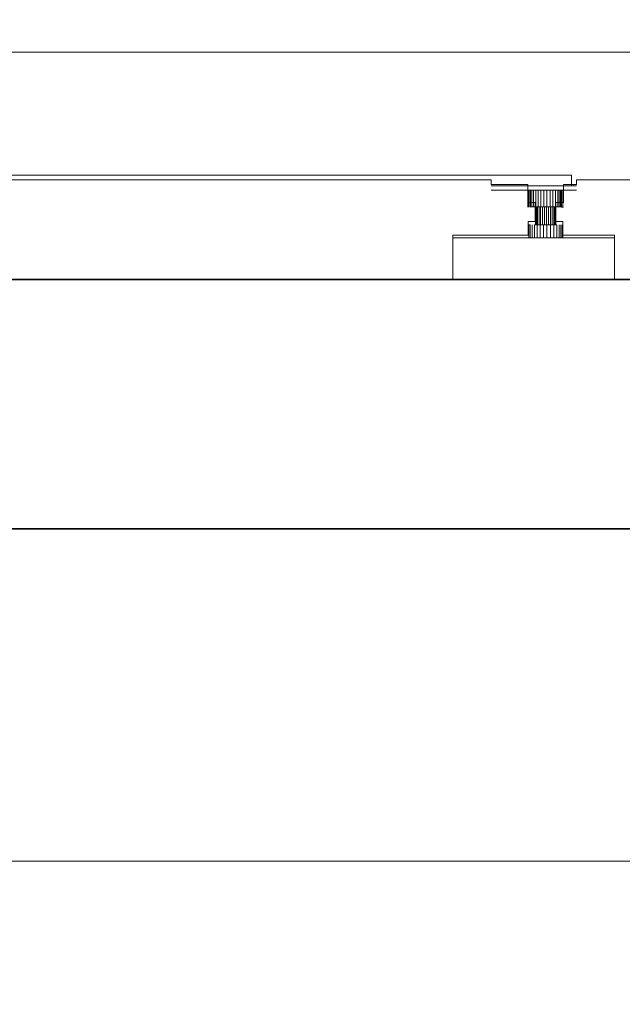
# Model space of a CAD drawing. Header units: millimetres. Extents: x -38341 to 3709, y -10682 to 48718.
# Tile 10 of 118: x -21496 to -21060, y 2417 to 3128. Entities that reach past the tile are written whole.
import ezdxf

# ---------------------------------------------------------------- set-up
doc = ezdxf.new("R2010")
doc.units = ezdxf.units.MM
doc.header["$LTSCALE"] = 50
doc.header["$PDMODE"] = 1
doc.header["$PDSIZE"] = -2
for name, color, linetype, lineweight in [('02モデリング-03スラブ', 7, 'Continuous', 5), ('02モデリング-03スラブ_ハッチング', 7, 'Continuous', 5), ('02モデリング-10梁', 7, 'Continuous', 18), ('08設備機器-UB', 7, 'Continuous', 5), ('08設備機器-UB_ハッチング', 7, 'Continuous', 5), ('寸法', 7, 'Continuous', 5), ('断面スタイル', 7, 'Continuous', 35)]:
    doc.layers.add(name, color=color, linetype=linetype, lineweight=lineweight)
doc.styles.add('PT Sans Narrow', font='PTSans.ttc')
doc.dimstyles.new('hiro2', dxfattribs={"dimtxt": 99.953704, "dimasz": 49.996948, "dimexe": 0, "dimexo": 75, "dimgap": 40, "dimtad": 1, "dimdsep": 46, "dimlunit": 6, "dimtxsty": 'PT Sans Narrow', "dimblk": 'DOT', "dimblk1": 'DOT', "dimblk2": 'DOT', "dimcen": 0, "dimazin": 0, "dimtfac": 0.8, "dimtix": 1, "dimtmove": 0, "dimatfit": 0, "dimldrblk": 'VW_FILLEDARROW', "dimfxl": 1, "dimfrac": 2, "dimtolj": 1, "dimarcsym": 0})

# ---------------------------------------------------------------- blocks, each defined once
blk = doc.blocks.new('Section-3')
at = {"layer": '02モデリング-03スラブ', "color": 7, "linetype": 'Continuous', "lineweight": 18, "transparency": 33554687}
blk.add_line((-3940, 3120), (-2385, 3120), dxfattribs=at)
at = {"layer": '02モデリング-10梁', "color": 7, "linetype": 'Continuous', "lineweight": 18, "transparency": 33554687}
blk.add_line((-4910, 2520), (-2585, 2520), dxfattribs=at)
blk = doc.blocks.new('Section-4')
at = {"color": 255, "linetype": 'Continuous', "lineweight": 5, "transparency": 33554687}
blk.add_wipeout([(-3940, 2760), (-2421.69, 2760), (-2385.19, 2760), (-2385.19, 2940), (-2421.69, 2940), (-3940, 2940)], dxfattribs=at).dxf.layer = '02モデリング-03スラブ_ハッチング'
at = {"layer": '02モデリング-03スラブ_ハッチング', "linetype": 'Continuous', "lineweight": 5, "transparency": 33554687}
h = blk.add_hatch(dxfattribs=at)
h.set_pattern_fill('鉄筋コンクリート [CN] HF-スラブ', style=0, pattern_type=2)
h.set_pattern_definition([(45, (-3153.6, 2836.7), (-621.7, 650.7), []), (45, (-3148.5, 2830.6), (-621.8, 650.7), []), (45, (-3144.7, 2823.5), (-621.8, 650.7), [])])
h.paths.add_polyline_path([(-3940, 2760), (-2421.69, 2760), (-2385.19, 2760), (-2385.19, 2940), (-2421.69, 2940), (-3940, 2940)])
at = {"color": 255, "linetype": 'Continuous', "lineweight": 5, "transparency": 33554687}
blk.add_wipeout([(-3723.65, 3036.85), (-3747.12, 3036.85), (-3783.57, 3097.78), (-3869.18, 3097.78), (-3869.18, 3147.73), (-3878.57, 3147.73), (-3878.57, 5183.6), (-3221.29, 5183.6), (-3218.95, 5238.54), (-3167.32, 5238.54), (-3164.97, 5183.6), (-2853.25, 5183.6), (-2852.65, 5202.09), (-2826.64, 5219.46), (-2798.48, 5232.47), (-2798.28, 5240.72), (-2723.65, 5240.72), (-2719.73, 5236.55), (-2714.36, 5242.14), (-2714.28, 5242.06), (-2713.51, 5241.24), (-2708.98, 5236.42), (-2687.85, 5258.97), (-2688.2, 5259.34), (-2688.6, 5259.76), (-2688.75, 5259.93), (-2689.03, 5260.22), (-2689.25, 5260.46), (-2689.45, 5260.67), (-2689.72, 5260.96), (-2690, 5261.26), (-2690.07, 5261.33), (-2690.31, 5261.59), (-2690.53, 5261.82), (-2690.72, 5262.02), (-2690.79, 5262.1), (-2691.11, 5262.44), (-2691.18, 5262.51), (-2691.24, 5262.57), (-2691.29, 5262.63), (-2691.33, 5262.67), (-2691.35, 5262.7), (-2691.38, 5262.72), (-2683.27, 5271.23), (-2683.2, 5271.16), (-2682.52, 5270.43), (-2681.34, 5269.17), (-2679.62, 5267.35), (-2678.3, 5268.76), (-2678.24, 5268.7), (-2677.71, 5268.14), (-2664.2, 5253.77), (-2654.65, 5243.61), (-2653.67, 5242.56), (-2653.2, 5242.06), (-2654.53, 5240.65), (-2650.88, 5236.77), (-2658.88, 5228.15), (-2658.9, 5228.17), (-2658.92, 5228.19), (-2658.96, 5228.23), (-2659, 5228.28), (-2659.02, 5228.3), (-2659.08, 5228.36), (-2659.12, 5228.4), (-2659.26, 5228.55), (-2659.32, 5228.62), (-2659.54, 5228.84), (-2659.64, 5228.96), (-2659.69, 5229.01), (-2659.94, 5229.28), (-2660.23, 5229.58), (-2660.53, 5229.91), (-2660.73, 5230.11), (-2660.8, 5230.19), (-2660.89, 5230.28), (-2661.11, 5230.52), (-2661.21, 5230.63), (-2661.43, 5230.86), (-2661.63, 5231.07), (-2661.84, 5231.3), (-2661.89, 5231.35), (-2662.13, 5231.61), (-2662.38, 5231.87), (-2662.4, 5231.89), (-2677.25, 5216.15), (-2669.42, 5211.76), (-2655.24, 5202.09), (-2655.03, 5195.77), (-2651.62, 5195.64), (-2650.46, 5195.6), (-2650.16, 5183.6), (-2507.69, 5183.6), (-2507.69, 3147.73), (-2517.08, 3147.73), (-2517.08, 3097.78), (-2602.7, 3097.78), (-2639.14, 3036.85), (-2662.62, 3036.85), (-2662.62, 3011.87), (-2701.4, 3011.87), (-2701.4, 3008.68), (-2706.38, 3008.68), (-2710.68, 3008.68), (-2710.68, 2995.69), (-2716.16, 2995.69), (-2716.16, 2981.91), (-2711.13, 2981.91), (-2711.13, 2971.92), (-2673.88, 2971.92), (-2673.88, 2940), (-2790.62, 2940), (-2790.62, 2971.92), (-2736.17, 2971.92), (-2736.17, 2981.91), (-2731.14, 2981.91), (-2731.14, 2995.69), (-2736.62, 2995.69), (-2736.62, 3008.68), (-2763.09, 3008.68), (-2763.09, 3011.87), (-3139.01, 3011.87), (-3139.22, 3009.52), (-3140.42, 3005.06), (-3141.06, 3003.73), (-3141.05, 2999.9), (-3141.26, 2997.53), (-3141.91, 2995.11), (-3143.04, 2992.79), (-3144.63, 2990.71), (-3146.58, 2989.03), (-3148.77, 2987.82), (-3151.04, 2987.13), (-3153.27, 2986.91), (-3232.92, 2986.91), (-3235.09, 2987.13), (-3237.36, 2987.82), (-3239.54, 2989.03), (-3241.49, 2990.71), (-3243.07, 2992.79), (-3244.19, 2995.11), (-3244.85, 2997.53), (-3245.18, 2999.9), (-3245.17, 3003.67), (-3245.84, 3005.06), (-3247.05, 3009.52), (-3247.25, 3011.87), (-3623.18, 3011.87), (-3623.18, 3008.68), (-3649.64, 3008.68), (-3649.64, 2995.69), (-3655.12, 2995.69), (-3655.12, 2981.91), (-3650.09, 2981.91), (-3650.09, 2971.92), (-3605.24, 2971.92), (-3605.24, 2940), (-3721.97, 2940), (-3721.97, 2971.92), (-3675.13, 2971.92), (-3675.13, 2981.91), (-3670.1, 2981.91), (-3670.1, 2995.69), (-3675.58, 2995.69), (-3675.58, 3008.68), (-3679.88, 3008.68), (-3684.86, 3008.68), (-3684.86, 3011.87), (-3723.65, 3011.87)], dxfattribs=at).dxf.layer = '08設備機器-UB_ハッチング'
blk = doc.blocks.new('Section-5')
at = {"layer": '02モデリング-03スラブ', "color": 7, "linetype": 'Continuous', "lineweight": 5, "transparency": 33554687}
for p, q in [((-2421.69, 2940), (-3940, 2940)), ((-3940, 2760), (-2421.69, 2760))]:
    blk.add_line(p, q, dxfattribs=at)
at = {"layer": '08設備機器-UB', "color": 7, "linetype": 'Continuous', "lineweight": 13, "transparency": 33554687}
for p, q in [((-3793.73, 3104.27), (-2592.54, 3104.27)), ((-2704.87, 3015.45), (-3681.39, 3015.45)), ((-2704.87, 3007.56), (-2704.87, 3015.45)), ((-2701.4, 3007.56), (-2763.09, 3007.56)), ((-2701.4, 3004.55), (-2763.09, 3004.55)), ((-2736.62, 3004.55), (-2736.56, 3004.55)), ((-2736.56, 3004.55), (-2736.01, 3004.55)), ((-2736.56, 3004.55), (-2736.56, 2992.35)), ((-2736.01, 3004.55), (-2735.07, 3004.55)), ((-2736.01, 3004.55), (-2736.01, 2992.35)), ((-2735.07, 3004.55), (-2734.88, 3004.55)), ((-2735.07, 2992.35), (-2735.07, 3004.55)), ((-2734.88, 2992.37), (-2734.88, 3004.55)), ((-2734.78, 3004.55), (-2734.88, 3004.55)), ((-2734.88, 3004.55), (-2734.88, 2992.37)), ((-2734.46, 3004.55), (-2734.78, 3004.55)), ((-2733.58, 3004.55), (-2734.46, 3004.55)), ((-2734.46, 2992.37), (-2734.46, 3004.55)), ((-2733.13, 3004.55), (-2733.58, 3004.55)), ((-2733.58, 2992.37), (-2733.58, 3004.55)), ((-2732.31, 3004.55), (-2733.13, 3004.55)), ((-2730.76, 3004.55), (-2732.31, 3004.55)), ((-2732.31, 3004.55), (-2732.31, 2992.37)), ((-2730.18, 3004.55), (-2730.76, 3004.55)), ((-2730.76, 3004.55), (-2730.76, 2992.37)), ((-2729.05, 3004.55), (-2730.18, 3004.55)), ((-2727.16, 3004.55), (-2729.05, 3004.55)), ((-2729.05, 3004.55), (-2729.05, 2992.37)), ((-2725.03, 3004.55), (-2727.16, 3004.55)), ((-2727.16, 3004.55), (-2727.16, 2992.37)), ((-2722.76, 3004.55), (-2725.03, 3004.55)), ((-2725.03, 3004.55), (-2725.03, 2992.37)), ((-2722.76, 3004.55), (-2722.76, 2992.37)), ((-2720.48, 3004.55), (-2722.76, 3004.55)), ((-2720.48, 3004.55), (-2720.48, 2992.37)), ((-2718.33, 3004.55), (-2720.48, 3004.55)), ((-2718.33, 3004.55), (-2718.33, 2992.37)), ((-2716.45, 3004.55), (-2718.33, 3004.55)), ((-2716.45, 3004.55), (-2716.45, 2992.37)), ((-2714.91, 3004.55), (-2716.45, 3004.55)), ((-2713.77, 3004.55), (-2714.91, 3004.55)), ((-2714.91, 3004.55), (-2714.91, 2992.37)), ((-2712.95, 3004.55), (-2713.77, 3004.55)), ((-2713.77, 3004.55), (-2713.77, 2992.37)), ((-2712.47, 3004.55), (-2712.95, 3004.55)), ((-2712.95, 3004.55), (-2712.95, 2992.37)), ((-2712.42, 3004.55), (-2712.47, 3004.55)), ((-2712.47, 3004.55), (-2712.47, 2992.37)), ((-2712.42, 3004.58), (-2712.42, 2992.37)), ((-2712.42, 3004.55), (-2712.42, 2992.37)), ((-2712.42, 2992.37), (-2712.42, 3004.55)), ((-2712.42, 3004.55), (-2712.18, 3004.55)), ((-2712.42, 2992.37), (-2712.42, 3004.55)), ((-2712.18, 3004.55), (-2712.18, 2992.35)), ((-2712.18, 3004.55), (-2711.17, 3004.55)), ((-2711.17, 3004.55), (-2711.17, 2992.35)), ((-2711.17, 3004.55), (-2710.68, 3004.55)), ((-2701.4, 3007.56), (-2704.87, 3007.56)), ((-2734.46, 2992.37), (-2734.88, 2992.37)), ((-2733.58, 2992.37), (-2734.46, 2992.37)), ((-2733.58, 2992.37), (-2732.31, 2992.37)), ((-2730.76, 2992.37), (-2732.31, 2992.37)), ((-2731.14, 2992.35), (-2731.14, 2992.37)), ((-2730.86, 2992.37), (-2731.14, 2992.37)), ((-2730.27, 2992.37), (-2730.86, 2992.37)), ((-2730.86, 2979.39), (-2730.86, 2992.37)), ((-2729.05, 2992.37), (-2730.76, 2992.37)), ((-2729.43, 2992.37), (-2730.27, 2992.37)), ((-2730.27, 2979.39), (-2730.27, 2992.37)), ((-2728.39, 2992.37), (-2729.43, 2992.37)), ((-2729.43, 2979.39), (-2729.43, 2992.37)), ((-2727.16, 2992.37), (-2729.05, 2992.37)), ((-2727.25, 2992.37), (-2728.39, 2992.37)), ((-2728.39, 2992.37), (-2728.39, 2979.39)), ((-2725.99, 2992.37), (-2727.25, 2992.37)), ((-2727.25, 2992.37), (-2727.25, 2979.39)), ((-2725.03, 2992.37), (-2727.16, 2992.37)), ((-2724.57, 2992.37), (-2725.99, 2992.37)), ((-2725.99, 2992.37), (-2725.99, 2979.39)), ((-2722.76, 2992.37), (-2725.03, 2992.37)), ((-2723.06, 2992.37), (-2724.57, 2992.37)), ((-2724.57, 2992.37), (-2724.57, 2979.39)), ((-2721.54, 2992.37), (-2723.06, 2992.37)), ((-2723.06, 2992.37), (-2723.06, 2979.39)), ((-2720.48, 2992.37), (-2722.76, 2992.37)), ((-2721.54, 2992.37), (-2721.54, 2979.39)), ((-2720.1, 2992.37), (-2721.54, 2992.37)), ((-2718.33, 2992.37), (-2720.48, 2992.37)), ((-2718.85, 2992.37), (-2720.1, 2992.37)), ((-2720.1, 2992.37), (-2720.1, 2979.39)), ((-2717.82, 2992.37), (-2718.85, 2992.37)), ((-2718.85, 2992.37), (-2718.85, 2979.39)), ((-2716.45, 2992.37), (-2718.33, 2992.37)), ((-2717.06, 2992.37), (-2717.82, 2992.37)), ((-2717.82, 2992.37), (-2717.82, 2979.39)), ((-2716.51, 2992.37), (-2717.06, 2992.37)), ((-2717.06, 2992.37), (-2717.06, 2979.39)), ((-2716.2, 2992.37), (-2716.51, 2992.37)), ((-2716.51, 2992.37), (-2716.51, 2979.39)), ((-2714.91, 2992.37), (-2716.45, 2992.37)), ((-2716.16, 2992.37), (-2716.2, 2992.37)), ((-2716.2, 2992.37), (-2716.2, 2979.39)), ((-2716.16, 2992.37), (-2716.16, 2992.35)), ((-2713.77, 2992.37), (-2714.91, 2992.37)), ((-2712.95, 2992.37), (-2713.77, 2992.37)), ((-2712.47, 2992.37), (-2712.95, 2992.37)), ((-2712.42, 2992.37), (-2712.47, 2992.37)), ((-2712.42, 2992.37), (-2712.42, 2992.37)), ((-2711.17, 2992.35), (-2712.18, 2992.35)), ((-2710.68, 2992.35), (-2711.17, 2992.35)), ((-2735.7, 2979.39), (-2736.17, 2979.39)), ((-2734.72, 2979.39), (-2735.7, 2979.39)), ((-2735.7, 2970), (-2735.7, 2979.39)), ((-2734.72, 2979.39), (-2734.72, 2970)), ((-2733.31, 2979.39), (-2733.31, 2970)), ((-2729.67, 2979.39), (-2731.58, 2979.39)), ((-2731.58, 2979.39), (-2731.58, 2970)), ((-2731.14, 2979.39), (-2730.86, 2979.39)), ((-2730.86, 2979.39), (-2730.27, 2979.39)), ((-2730.27, 2979.39), (-2729.43, 2979.39)), ((-2727.57, 2979.39), (-2729.67, 2979.39)), ((-2729.67, 2979.39), (-2729.67, 2970)), ((-2729.43, 2979.39), (-2728.39, 2979.39)), ((-2728.39, 2979.39), (-2727.25, 2979.39)), ((-2725.19, 2979.39), (-2727.57, 2979.39)), ((-2727.57, 2979.39), (-2727.57, 2970)), ((-2727.25, 2979.39), (-2725.99, 2979.39)), ((-2725.99, 2979.39), (-2724.57, 2979.39)), ((-2722.66, 2979.39), (-2725.19, 2979.39)), ((-2725.19, 2979.39), (-2725.19, 2970)), ((-2724.57, 2979.39), (-2723.06, 2979.39)), ((-2723.06, 2979.39), (-2721.54, 2979.39)), ((-2722.66, 2979.39), (-2722.66, 2970)), ((-2720.12, 2979.39), (-2722.66, 2979.39)), ((-2721.54, 2979.39), (-2720.12, 2979.39)), ((-2720.12, 2979.39), (-2720.12, 2970)), ((-2717.72, 2979.39), (-2720.12, 2979.39)), ((-2720.11, 2979.39), (-2718.85, 2979.39)), ((-2718.85, 2979.39), (-2717.82, 2979.39)), ((-2717.82, 2979.39), (-2717.06, 2979.39)), ((-2717.72, 2979.39), (-2717.72, 2970)), ((-2715.62, 2979.39), (-2717.72, 2979.39)), ((-2717.06, 2979.39), (-2716.51, 2979.39)), ((-2716.51, 2979.39), (-2716.2, 2979.39)), ((-2716.2, 2979.39), (-2716.16, 2979.39)), ((-2715.62, 2979.39), (-2715.62, 2970)), ((-2713.91, 2979.39), (-2713.91, 2970)), ((-2712.63, 2979.39), (-2712.63, 2970)), ((-2711.72, 2979.39), (-2711.72, 2970)), ((-2711.19, 2979.39), (-2711.19, 2970)), ((-2711.13, 2979.39), (-2711.19, 2979.39)), ((-2711.13, 2979.39), (-2711.13, 2970)), ((-2673.88, 2970), (-2790.62, 2970)), ((-2736.17, 2970), (-2736.17, 2970)), ((-2735.7, 2970), (-2736.17, 2970)), ((-2735.7, 2970), (-2734.72, 2970)), ((-2733.31, 2970), (-2734.72, 2970)), ((-2731.58, 2970), (-2733.31, 2970)), ((-2729.67, 2970), (-2731.58, 2970)), ((-2727.57, 2970), (-2729.67, 2970)), ((-2725.19, 2970), (-2727.57, 2970)), ((-2722.66, 2970), (-2725.19, 2970)), ((-2720.12, 2970), (-2722.66, 2970)), ((-2717.72, 2970), (-2720.12, 2970)), ((-2715.62, 2970), (-2717.72, 2970)), ((-2713.91, 2970), (-2715.62, 2970)), ((-2712.63, 2970), (-2713.91, 2970)), ((-2711.72, 2970), (-2712.63, 2970)), ((-2711.19, 2970), (-2711.72, 2970)), ((-2711.13, 2970), (-2711.19, 2970))]:
    blk.add_line(p, q, dxfattribs=at)
at = {"layer": '08設備機器-UB', "color": 7, "linetype": 'Continuous', "lineweight": 18, "transparency": 33554687}
for p, q in [((-2763.09, 3011.87), (-3139.01, 3011.87)), ((-2763.09, 3008.68), (-2763.09, 3011.87)), ((-2736.62, 3008.68), (-2763.09, 3008.68)), ((-2736.62, 2995.69), (-2736.62, 3008.68)), ((-2706.38, 3008.68), (-2710.68, 3008.68)), ((-2710.68, 3008.68), (-2710.68, 2995.69)), ((-2701.4, 3008.68), (-2706.38, 3008.68)), ((-2662.62, 3011.87), (-2701.4, 3011.87)), ((-2701.4, 3011.87), (-2701.4, 3008.68)), ((-2731.14, 2995.69), (-2736.62, 2995.69)), ((-2731.14, 2981.91), (-2731.14, 2995.69)), ((-2710.68, 2995.69), (-2716.16, 2995.69)), ((-2716.16, 2995.69), (-2716.16, 2981.91)), ((-2736.17, 2971.92), (-2736.17, 2981.91)), ((-2736.17, 2981.91), (-2731.14, 2981.91)), ((-2716.16, 2981.91), (-2711.13, 2981.91)), ((-2711.13, 2981.91), (-2711.13, 2971.92)), ((-2790.62, 2940), (-2790.62, 2971.92)), ((-2790.62, 2971.92), (-2736.17, 2971.92)), ((-2711.13, 2971.92), (-2673.88, 2971.92)), ((-2673.88, 2971.92), (-2673.88, 2940)), ((-2673.88, 2940), (-2790.62, 2940))]:
    blk.add_line(p, q, dxfattribs=at)
at = {"layer": '断面スタイル', "transparency": 33554687, "flags": 128}
blk.add_lwpolyline([(-2385.5, 9180), (-2385.5, 9000), (-3952.5, 9000), (-3952.5, 6275), (-4030, 6275), (-4030, 6240), (-3940, 6240), (-3940, 6060), (-2385.5, 6060), (-2385.5, 5880), (-3952.5, 5880), (-3952.5, 3120), (-3940, 3120), (-3940, 2940), (-2385.19, 2940), (-2385.19, 2760), (-4300, 2760), (-4300, 2940), (-7360, 2940), (-7360, 0), (-2385.5, 0), (-2385.5, -180), (-8835, -180), (-8835, -1400)], dxfattribs=at)
blk = doc.blocks.new('_Dot')
at = {"color": 0, "linetype": 'ByBlock', "lineweight": -2}
blk.add_line((-0.5, 0), (-1, 0), dxfattribs=at)
at = {"color": 0, "linetype": 'ByBlock', "const_width": 0.5}
blk.add_lwpolyline([(-0.25, 0, 1), (0.25, 0, 1)], format="xyb", close=True, dxfattribs=at)
blk = doc.blocks.new('*D137')
at = {"layer": 'Defpoints', "color": 0, "transparency": 33554687}
for p in [(-22331.96, 3000.8), (-20451.96, 2940), (-22331.96, 1938.05)]:
    blk.add_point(p, dxfattribs=at)
at = {"layer": '寸法', "color": 0, "linetype": 'Continuous', "lineweight": -2, "transparency": 33554687}
for p, q in [((-22331.96, 2925.8), (-22331.96, 1938.05)), ((-20451.96, 2865), (-20451.96, 1938.05)), ((-20501.96, 1938.05), (-22281.97, 1938.05))]:
    blk.add_line(p, q, dxfattribs=at)
at = {"layer": '寸法', "color": 0, "lineweight": -2, "xscale": 49.99694824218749, "yscale": 49.99694824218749, "zscale": 49.99694824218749, "rotation": 180}
blk.add_blockref('_Dot', (-22331.96, 1938.05), dxfattribs=at)
at = {"layer": '寸法', "color": 0, "lineweight": -2, "xscale": 49.99694824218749, "yscale": 49.99694824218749, "zscale": 49.99694824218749}
blk.add_blockref('_Dot', (-20451.96, 1938.05), dxfattribs=at)
at = {"layer": '寸法', "color": 0, "lineweight": 5, "transparency": 33554687, "insert": (-21391.96, 2029.66), "char_height": 99.954, "attachment_point": 5, "style": 'PT Sans Narrow'}
blk.add_mtext('\\A1;1880', dxfattribs=at)
blk = doc.blocks.new('VW_FILLEDARROW')
at = {"linetype": 'Continuous', "lineweight": 0, "transparency": 16777216}
blk.add_hatch(color=0, dxfattribs=at).paths.add_polyline_path([(-1.2, 0.322), (0, 0), (-1.2, -0.322), (-0.9, 0)])
at = {"color": 0, "linetype": 'Continuous', "lineweight": 5, "transparency": 16777216, "flags": 128}
blk.add_lwpolyline([(-1.2, 0.322), (0, 0), (-1.2, -0.322), (-0.9, 0)], close=True, dxfattribs=at)

msp = doc.modelspace()

# ---------------------------------------------------------------- block references
at = {"layer": '02モデリング-03スラブ', "color": 7, "transparency": 33554687}
msp.add_blockref('Section-3', (-18391.964, 0), dxfattribs=at)

# ---------------------------------------------------------------- next in the draw order: block references
msp.add_blockref('Section-4', (-18391.964, 0), dxfattribs=at)

# ---------------------------------------------------------------- next in the draw order: block references
msp.add_blockref('Section-5', (-18391.964, 0), dxfattribs=at)

# ---------------------------------------------------------------- next in the draw order: dimensions: what is measured, and where the dimension line sits
at = {"layer": '寸法', "color": 7, "linetype": 'Continuous', "lineweight": 5, "transparency": 33554687}
dim = msp.add_linear_dim(base=(-22331.964, 1938.052), p1=(-20451.964, 2940), p2=(-22331.964, 3000.804), dimstyle='hiro2', override={"dimpost": '<>', "dimtxsty": 'PT Sans Narrow', "dimtmove": 2}, dxfattribs=at)
dim.commit()
dim.dimension.update_dxf_attribs({"geometry": '*D137', "text_midpoint": (-21391.964, 2029.659)})

doc.saveas('drawing.dxf')
